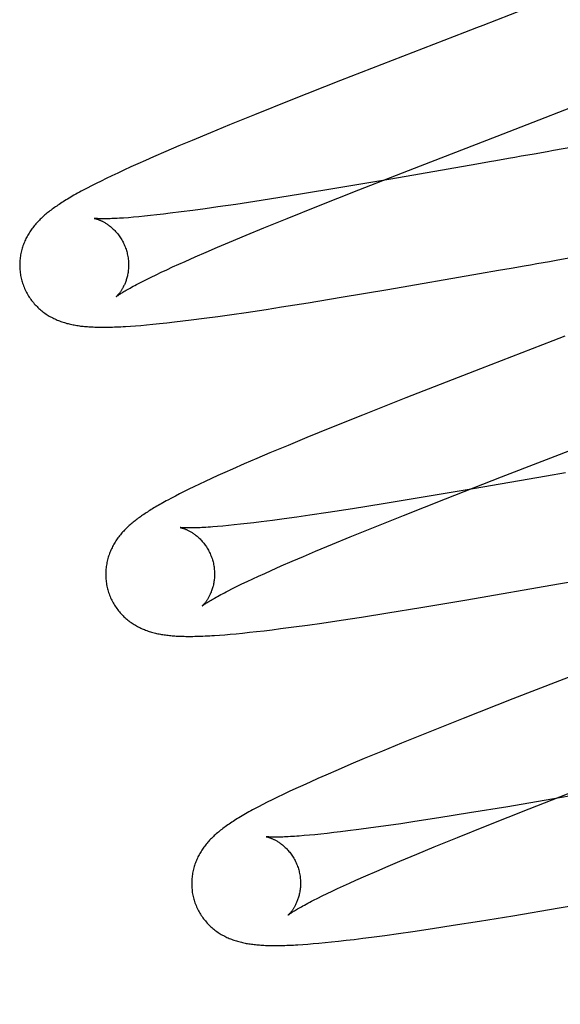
# Model space of a CAD drawing. Header units: inches. Extents: x 0 to 200, y 0 to 129.
# Tile 22 of 118: x 99.2296 to 99.3289, y 47.5042 to 47.6851. Entities that reach past the tile are written whole.
import ezdxf

# ---------------------------------------------------------------- set-up
doc = ezdxf.new("R2010")
doc.units = ezdxf.units.IN
doc.header["$LTSCALE"] = 11
doc.header["$MEASUREMENT"] = 0
doc.linetypes.add('HIDDEN', pattern=[0.2, 0.1, -0.1])
doc.layers.add('DEFAULT_2', color=8, linetype='HIDDEN')

msp = doc.modelspace()

# ---------------------------------------------------------------- linework, layer by layer
at = {"layer": 'DEFAULT_2', "color": 8, "linetype": 'HIDDEN'}
for p, q in [((99.25379, 51.59296), (99.25379, 46.09246)), ((99.28856, 47.67389), (99.27944, 47.67029)), ((99.27944, 47.67029), (99.27272, 47.66761)), ((99.27272, 47.66761), (99.26814, 47.66575)), ((99.26463, 47.66431), (99.26126, 47.66291)), ((99.26814, 47.66575), (99.26463, 47.66431)), ((99.26126, 47.66291), (99.25882, 47.66188)), ((99.25647, 47.66088), (99.2542, 47.65989)), ((99.25882, 47.66188), (99.25647, 47.66088)), ((99.3312, 47.66164), (99.32764, 47.66102)), ((99.25273, 47.65924), (99.25133, 47.65861)), ((99.2542, 47.65989), (99.25273, 47.65924)), ((99.31587, 47.65895), (99.31355, 47.65855)), ((99.24761, 47.65691), (99.24653, 47.6564)), ((99.24877, 47.65745), (99.24761, 47.65691)), ((99.25001, 47.65802), (99.24877, 47.65745)), ((99.25133, 47.65861), (99.25001, 47.65802)), ((99.29189, 47.65381), (99.30213, 47.65782)), ((99.31355, 47.65855), (99.29776, 47.65581)), ((99.24456, 47.65544), (99.24366, 47.65499)), ((99.24551, 47.65591), (99.24456, 47.65544)), ((99.24653, 47.6564), (99.24551, 47.65591)), ((99.29776, 47.65581), (99.2882, 47.65418)), ((99.24282, 47.65457), (99.24203, 47.65416)), ((99.24366, 47.65499), (99.24282, 47.65457)), ((99.2882, 47.65418), (99.28117, 47.65302)), ((99.28418, 47.65076), (99.29189, 47.65381)), ((99.27278, 47.65169), (99.26931, 47.65116)), ((99.27549, 47.65211), (99.27278, 47.65169)), ((99.28117, 47.65302), (99.27549, 47.65211)), ((99.25929, 47.64976), (99.25728, 47.64951)), ((99.26142, 47.65004), (99.25929, 47.64976)), ((99.26367, 47.65035), (99.26142, 47.65004)), ((99.26602, 47.65068), (99.26367, 47.65035)), ((99.26931, 47.65116), (99.26602, 47.65068)), ((99.27873, 47.64857), (99.28418, 47.65076)), ((99.25049, 47.64879), (99.24957, 47.64871)), ((99.25148, 47.64888), (99.25049, 47.64879)), ((99.25252, 47.64898), (99.25148, 47.64888)), ((99.25363, 47.64909), (99.25252, 47.64898)), ((99.25479, 47.64922), (99.25363, 47.64909)), ((99.25601, 47.64936), (99.25479, 47.64922)), ((99.25728, 47.64951), (99.25601, 47.64936)), ((99.27445, 47.64683), (99.27873, 47.64857)), ((99.2712, 47.64549), (99.27445, 47.64683)), ((99.26592, 47.64327), (99.26812, 47.6442)), ((99.26812, 47.6442), (99.2712, 47.64549)), ((99.26186, 47.64151), (99.26384, 47.64237)), ((99.26384, 47.64237), (99.26592, 47.64327)), ((99.25882, 47.64016), (99.26, 47.64069)), ((99.26, 47.64069), (99.26186, 47.64151)), ((99.32812, 47.64089), (99.33048, 47.64131)), ((99.25562, 47.63868), (99.25663, 47.63915)), ((99.25663, 47.63915), (99.2577, 47.63965)), ((99.2577, 47.63965), (99.25882, 47.64016)), ((99.31408, 47.63843), (99.31756, 47.63904)), ((99.31756, 47.63904), (99.31989, 47.63945)), ((99.31989, 47.63945), (99.32223, 47.63986)), ((99.25215, 47.63698), (99.25292, 47.63737)), ((99.25292, 47.63737), (99.25376, 47.63778)), ((99.25376, 47.63778), (99.25466, 47.63822)), ((99.25466, 47.63822), (99.25562, 47.63868)), ((99.2972, 47.63552), (99.31408, 47.63843)), ((99.28868, 47.63409), (99.2972, 47.63552)), ((99.28258, 47.63309), (99.28868, 47.63409)), ((99.27121, 47.63132), (99.27487, 47.63187)), ((99.27487, 47.63187), (99.2777, 47.63231)), ((99.2777, 47.63231), (99.28258, 47.63309)), ((99.25805, 47.62956), (99.25956, 47.62973)), ((99.25956, 47.62973), (99.26112, 47.62993)), ((99.26112, 47.62993), (99.26352, 47.63024)), ((99.26352, 47.63024), (99.266, 47.63058)), ((99.266, 47.63058), (99.26857, 47.63094)), ((99.26857, 47.63094), (99.27121, 47.63132)), ((99.24994, 47.62878), (99.25087, 47.62885)), ((99.25087, 47.62885), (99.25187, 47.62893)), ((99.25187, 47.62893), (99.25293, 47.62902)), ((99.25293, 47.62902), (99.25408, 47.62913)), ((99.25408, 47.62913), (99.25531, 47.62925)), ((99.25531, 47.62925), (99.25663, 47.62939)), ((99.25663, 47.62939), (99.25805, 47.62956)), ((99.31426, 47.62096), (99.30053, 47.6156)), ((99.30053, 47.6156), (99.29256, 47.61244)), ((99.29256, 47.61244), (99.28688, 47.61016)), ((99.28688, 47.61016), (99.28236, 47.60832)), ((99.28236, 47.60832), (99.27891, 47.60689)), ((99.27891, 47.60689), (99.27558, 47.6055)), ((99.27317, 47.60447), (99.27085, 47.60347)), ((99.27558, 47.6055), (99.27317, 47.60447)), ((99.27085, 47.60347), (99.26868, 47.60252)), ((99.26482, 47.60078), (99.26368, 47.60025)), ((99.26603, 47.60133), (99.26482, 47.60078)), ((99.26732, 47.60191), (99.26603, 47.60133)), ((99.26868, 47.60252), (99.26732, 47.60191)), ((99.30783, 47.59708), (99.31811, 47.6011)), ((99.32637, 47.60124), (99.3129, 47.5989)), ((99.32984, 47.60184), (99.32637, 47.60124)), ((99.26161, 47.59927), (99.26068, 47.59881)), ((99.26261, 47.59974), (99.26161, 47.59927)), ((99.26368, 47.60025), (99.26261, 47.59974)), ((99.2575, 47.5972), (99.25683, 47.59684)), ((99.25822, 47.59757), (99.2575, 47.5972)), ((99.25899, 47.59797), (99.25822, 47.59757)), ((99.2598, 47.59838), (99.25899, 47.59797)), ((99.26068, 47.59881), (99.2598, 47.59838)), ((99.30336, 47.59729), (99.29636, 47.59613)), ((99.3129, 47.5989), (99.30336, 47.59729)), ((99.29636, 47.59613), (99.29071, 47.59523)), ((99.30008, 47.59401), (99.30783, 47.59708)), ((99.2805, 47.5937), (99.2782, 47.59338)), ((99.2829, 47.59405), (99.2805, 47.5937)), ((99.28626, 47.59455), (99.2829, 47.59405)), ((99.29071, 47.59523), (99.28626, 47.59455)), ((99.29461, 47.59182), (99.30008, 47.59401)), ((99.26692, 47.59205), (99.26596, 47.59197)), ((99.26795, 47.59215), (99.26692, 47.59205)), ((99.26903, 47.59226), (99.26795, 47.59215)), ((99.27018, 47.59238), (99.26903, 47.59226)), ((99.27138, 47.59252), (99.27018, 47.59238)), ((99.27264, 47.59266), (99.27138, 47.59252)), ((99.27395, 47.59283), (99.27264, 47.59266)), ((99.27602, 47.59309), (99.27395, 47.59283)), ((99.2782, 47.59338), (99.27602, 47.59309)), ((99.2903, 47.59006), (99.29461, 47.59182)), ((99.28704, 47.58872), (99.2903, 47.59006)), ((99.28394, 47.58743), (99.28704, 47.58872)), ((99.27965, 47.58559), (99.28174, 47.58649)), ((99.28174, 47.58649), (99.28394, 47.58743)), ((99.27579, 47.5839), (99.27766, 47.58473)), ((99.27766, 47.58473), (99.27965, 47.58559)), ((99.27241, 47.58236), (99.27348, 47.58285)), ((99.27348, 47.58285), (99.27461, 47.58337)), ((99.27461, 47.58337), (99.27579, 47.5839)), ((99.2687, 47.58057), (99.26954, 47.58099)), ((99.26954, 47.58099), (99.27044, 47.58142)), ((99.27044, 47.58142), (99.2714, 47.58188)), ((99.2714, 47.58188), (99.27241, 47.58236)), ((99.31175, 47.57852), (99.32857, 47.58142)), ((99.32857, 47.58142), (99.33321, 47.58223)), ((99.26792, 47.58018), (99.2687, 47.58057)), ((99.30328, 47.5771), (99.31175, 47.57852)), ((99.29238, 47.57535), (99.29722, 47.57611)), ((99.29722, 47.57611), (99.30328, 47.5771)), ((99.27996, 47.57354), (99.28249, 47.57388)), ((99.28249, 47.57388), (99.28508, 47.57425)), ((99.28508, 47.57425), (99.28866, 47.57478)), ((99.28866, 47.57478), (99.29238, 47.57535)), ((99.26629, 47.57203), (99.26726, 47.57211)), ((99.26726, 47.57211), (99.26829, 47.57219)), ((99.26829, 47.57219), (99.26938, 47.57229)), ((99.26938, 47.57229), (99.27055, 47.57241)), ((99.27055, 47.57241), (99.27179, 47.57254)), ((99.27179, 47.57254), (99.27311, 47.57268)), ((99.27311, 47.57268), (99.27451, 47.57284)), ((99.27451, 47.57284), (99.27598, 47.57302)), ((99.27598, 47.57302), (99.27753, 47.57322)), ((99.27753, 47.57322), (99.27996, 47.57354)), ((99.32018, 47.56032), (99.31106, 47.55673)), ((99.31106, 47.55673), (99.30434, 47.55404)), ((99.30434, 47.55404), (99.29976, 47.55219)), ((99.29976, 47.55219), (99.29625, 47.55074)), ((99.29625, 47.55074), (99.29288, 47.54934)), ((99.29045, 47.54832), (99.28809, 47.54731)), ((99.29288, 47.54934), (99.29045, 47.54832)), ((99.28809, 47.54731), (99.28581, 47.54632)), ((99.28294, 47.54504), (99.28159, 47.54443)), ((99.28434, 47.54567), (99.28294, 47.54504)), ((99.28581, 47.54632), (99.28434, 47.54567)), ((99.27911, 47.54329), (99.27799, 47.54276)), ((99.28031, 47.54385), (99.27911, 47.54329)), ((99.28159, 47.54443), (99.28031, 47.54385)), ((99.3232, 47.54012), (99.33345, 47.54413)), ((99.3422, 47.54445), (99.32876, 47.54212)), ((99.27509, 47.54133), (99.27425, 47.54091)), ((99.27599, 47.54178), (99.27509, 47.54133)), ((99.27695, 47.54225), (99.27599, 47.54178)), ((99.27799, 47.54276), (99.27695, 47.54225)), ((99.32876, 47.54212), (99.31924, 47.54051)), ((99.27425, 47.54091), (99.27347, 47.5405)), ((99.31225, 47.53936), (99.3066, 47.53846)), ((99.31924, 47.54051), (99.31225, 47.53936)), ((99.31549, 47.53707), (99.3232, 47.54012)), ((99.30216, 47.53777), (99.29963, 47.53739)), ((99.3066, 47.53846), (99.30216, 47.53777)), ((99.28728, 47.53574), (99.28607, 47.5356)), ((99.28854, 47.53589), (99.28728, 47.53574)), ((99.28985, 47.53605), (99.28854, 47.53589)), ((99.29192, 47.53631), (99.28985, 47.53605)), ((99.29411, 47.53661), (99.29192, 47.53631)), ((99.2964, 47.53693), (99.29411, 47.53661)), ((99.29963, 47.53739), (99.2964, 47.53693)), ((99.31004, 47.53488), (99.31549, 47.53707)), ((99.28281, 47.53527), (99.28184, 47.53519)), ((99.28384, 47.53537), (99.28281, 47.53527)), ((99.28493, 47.53548), (99.28384, 47.53537)), ((99.28607, 47.5356), (99.28493, 47.53548)), ((99.30576, 47.53314), (99.31004, 47.53488)), ((99.30252, 47.5318), (99.30576, 47.53314)), ((99.29726, 47.52958), (99.29945, 47.53051)), ((99.29945, 47.53051), (99.30252, 47.5318)), ((99.29321, 47.52783), (99.29518, 47.52869)), ((99.29518, 47.52869), (99.29726, 47.52958)), ((99.29019, 47.52648), (99.29136, 47.52701)), ((99.29136, 47.52701), (99.29321, 47.52783)), ((99.28606, 47.52455), (99.28701, 47.525)), ((99.28701, 47.525), (99.28801, 47.52548)), ((99.28801, 47.52548), (99.28907, 47.52597)), ((99.28907, 47.52597), (99.29019, 47.52648)), ((99.3287, 47.52192), (99.34558, 47.52484)), ((99.28357, 47.52332), (99.28434, 47.52371)), ((99.28434, 47.52371), (99.28517, 47.52412)), ((99.28517, 47.52412), (99.28606, 47.52455)), ((99.32018, 47.52049), (99.3287, 47.52192)), ((99.3092, 47.51872), (99.31408, 47.51949)), ((99.31408, 47.51949), (99.32018, 47.52049)), ((99.2992, 47.51722), (99.30182, 47.5176)), ((99.30182, 47.5176), (99.30544, 47.51814)), ((99.30544, 47.51814), (99.3092, 47.51872)), ((99.28689, 47.51567), (99.28818, 47.51581)), ((99.28818, 47.51581), (99.28957, 47.51597)), ((99.28957, 47.51597), (99.29106, 47.51614)), ((99.29106, 47.51614), (99.29262, 47.51634)), ((99.29262, 47.51634), (99.29422, 47.51654)), ((99.29422, 47.51654), (99.29667, 47.51687)), ((99.29667, 47.51687), (99.2992, 47.51722)), ((99.2816, 47.51521), (99.28253, 47.51527)), ((99.28253, 47.51527), (99.28352, 47.51535)), ((99.28352, 47.51535), (99.28457, 47.51544)), ((99.28457, 47.51544), (99.28569, 47.51555)), ((99.28569, 47.51555), (99.28689, 47.51567))]:
    msp.add_line(p, q, dxfattribs=at)
for points in [[(99.32472, 47.68791), (99.31464, 47.684), (99.31352, 47.68357), (99.3124, 47.68314), (99.31129, 47.68271), (99.28856, 47.67389)], [(99.30213, 47.65782), (99.31838, 47.66411), (99.31949, 47.66454), (99.3206, 47.66497), (99.32172, 47.6654), (99.34635, 47.67497)], [(99.32764, 47.66102), (99.32646, 47.66081), (99.32409, 47.66039)], [(99.31938, 47.65957), (99.31704, 47.65916), (99.31587, 47.65895)], [(99.32409, 47.66039), (99.32291, 47.66019), (99.32173, 47.65998), (99.32055, 47.65977), (99.31938, 47.65957)], [(99.24203, 47.65416), (99.24165, 47.65396), (99.24128, 47.65376), (99.24092, 47.65357), (99.24058, 47.65338), (99.24024, 47.65319), (99.23991, 47.65301), (99.23959, 47.65283), (99.23928, 47.65265), (99.23898, 47.65247), (99.23869, 47.6523), (99.23841, 47.65213), (99.23813, 47.65197), (99.23786, 47.6518), (99.2376, 47.65164), (99.23735, 47.65148), (99.2371, 47.65132), (99.23686, 47.65116), (99.23663, 47.65101), (99.23641, 47.65085), (99.23619, 47.6507), (99.23598, 47.65055), (99.23577, 47.6504), (99.23557, 47.65026), (99.23537, 47.65011), (99.23517, 47.64996), (99.23498, 47.64981), (99.2348, 47.64966), (99.23461, 47.64951), (99.23443, 47.64936), (99.23425, 47.64921), (99.23408, 47.64905), (99.2339, 47.6489), (99.23373, 47.64874), (99.23356, 47.64858), (99.23339, 47.64842), (99.23323, 47.64825), (99.23306, 47.64808), (99.2329, 47.64791), (99.23275, 47.64774), (99.23259, 47.64757), (99.23244, 47.64739), (99.23229, 47.64721), (99.23215, 47.64703), (99.232, 47.64684), (99.23187, 47.64666), (99.23173, 47.64647), (99.2316, 47.64628), (99.23147, 47.64608), (99.23135, 47.64589), (99.23123, 47.64569), (99.23111, 47.64549), (99.23099, 47.64528), (99.23088, 47.64507), (99.23077, 47.64486), (99.23067, 47.64465), (99.23057, 47.64443), (99.23048, 47.64421), (99.23039, 47.64399), (99.23031, 47.64377), (99.23022, 47.64355), (99.23015, 47.64332), (99.23008, 47.64309), (99.23001, 47.64286), (99.22995, 47.64262), (99.22989, 47.64238), (99.22984, 47.64214), (99.22979, 47.6419), (99.22975, 47.64165), (99.22971, 47.64141), (99.22968, 47.64116), (99.22966, 47.6409), (99.22964, 47.64065), (99.22963, 47.6404), (99.22962, 47.64014), (99.22962, 47.63989), (99.22962, 47.63963), (99.22963, 47.63937), (99.22965, 47.63911), (99.22968, 47.63886), (99.22971, 47.6386), (99.22974, 47.63834), (99.22978, 47.63809), (99.22983, 47.63783), (99.22989, 47.63758), (99.22995, 47.63733), (99.23001, 47.63712)], [(99.24333, 47.64857), (99.24332, 47.64857), (99.24333, 47.64857), (99.24334, 47.64857), (99.24337, 47.64857), (99.24339, 47.64856), (99.24343, 47.64855), (99.24347, 47.64854), (99.24352, 47.64853), (99.24357, 47.64852), (99.24363, 47.6485), (99.2437, 47.64848), (99.24377, 47.64846), (99.24384, 47.64844), (99.24392, 47.64841), (99.244, 47.64838), (99.24409, 47.64835), (99.24418, 47.64832), (99.24427, 47.64828), (99.24437, 47.64824), (99.24447, 47.64819), (99.24457, 47.64815), (99.24468, 47.6481), (99.24478, 47.64805), (99.24489, 47.64799), (99.24501, 47.64793), (99.24512, 47.64786), (99.24524, 47.6478), (99.24536, 47.64772), (99.24549, 47.64765), (99.24561, 47.64757), (99.24574, 47.64748), (99.24587, 47.64739), (99.246, 47.64729), (99.24613, 47.64719), (99.24627, 47.64709), (99.2464, 47.64698), (99.24654, 47.64686), (99.24667, 47.64674), (99.24681, 47.64661), (99.24694, 47.64648), (99.24708, 47.64634), (99.24722, 47.64619), (99.24736, 47.64604), (99.24749, 47.64588), (99.24762, 47.64572), (99.24776, 47.64555), (99.24789, 47.64537), (99.24801, 47.64519), (99.24814, 47.645), (99.24826, 47.64481), (99.24837, 47.64462), (99.24849, 47.64442), (99.24859, 47.64421), (99.2487, 47.644), (99.2488, 47.64379), (99.24889, 47.64357), (99.24898, 47.64335), (99.24907, 47.64313), (99.24914, 47.6429), (99.24922, 47.64267), (99.24928, 47.64247)], [(99.24957, 47.64871), (99.24871, 47.64865), (99.24831, 47.64862), (99.24792, 47.6486), (99.24754, 47.64858), (99.24719, 47.64856), (99.24685, 47.64855), (99.24654, 47.64853), (99.24624, 47.64852), (99.24596, 47.64851), (99.2457, 47.64851), (99.24545, 47.6485), (99.24522, 47.6485), (99.245, 47.6485), (99.2448, 47.6485), (99.24461, 47.6485), (99.24444, 47.64851), (99.24428, 47.64851), (99.24413, 47.64851), (99.244, 47.64852), (99.24388, 47.64853), (99.24377, 47.64853), (99.24368, 47.64854), (99.24359, 47.64854), (99.24352, 47.64855), (99.24346, 47.64856), (99.24342, 47.64856), (99.24338, 47.64857), (99.24335, 47.64857), (99.24333, 47.64857), (99.24333, 47.64857)], [(99.24928, 47.64247), (99.24933, 47.64228), (99.24938, 47.64204), (99.24943, 47.64181), (99.24948, 47.64157), (99.24951, 47.64134), (99.24955, 47.64111), (99.24957, 47.64087), (99.24959, 47.64064), (99.2496, 47.64041), (99.24961, 47.64018), (99.24961, 47.63995), (99.24961, 47.63973), (99.2496, 47.63951), (99.24958, 47.63929), (99.24956, 47.63907), (99.24954, 47.63886), (99.24951, 47.63865), (99.24947, 47.63844), (99.24943, 47.63824), (99.24939, 47.63805), (99.24935, 47.63786), (99.2493, 47.63767), (99.24925, 47.63749), (99.2492, 47.63732), (99.24914, 47.63715), (99.24908, 47.63698), (99.24902, 47.63683), (99.24896, 47.63667), (99.2489, 47.63652), (99.24884, 47.63638), (99.24877, 47.63624), (99.24871, 47.6361), (99.24864, 47.63597), (99.24857, 47.63585), (99.24851, 47.63573), (99.24844, 47.63561), (99.24838, 47.6355), (99.24831, 47.6354), (99.24825, 47.63529), (99.24818, 47.6352), (99.24812, 47.6351), (99.24805, 47.63502), (99.24799, 47.63493), (99.24793, 47.63485), (99.24787, 47.63477), (99.24781, 47.6347), (99.24776, 47.63463), (99.2477, 47.63457), (99.24765, 47.63451), (99.2476, 47.63446), (99.24756, 47.63441), (99.24752, 47.63436), (99.24748, 47.63432), (99.24744, 47.63429), (99.24741, 47.63426), (99.24738, 47.63423), (99.24736, 47.63421), (99.24734, 47.63419), (99.24733, 47.63418), (99.24733, 47.63418)], [(99.32223, 47.63986), (99.32341, 47.64007), (99.32458, 47.64027), (99.32576, 47.64048), (99.32694, 47.64069), (99.32812, 47.64089)], [(99.23001, 47.63712), (99.23007, 47.6369), (99.23015, 47.63666), (99.23023, 47.63641), (99.23032, 47.63617), (99.23041, 47.63593), (99.23052, 47.63569), (99.23062, 47.63545), (99.23073, 47.63522), (99.23085, 47.63499), (99.23098, 47.63477), (99.2311, 47.63454), (99.23124, 47.63432), (99.23137, 47.63411), (99.23152, 47.6339), (99.23166, 47.63369), (99.23181, 47.63349), (99.23197, 47.63329), (99.23213, 47.6331), (99.23229, 47.63291), (99.23246, 47.63273), (99.23262, 47.63255), (99.2328, 47.63237), (99.23297, 47.6322), (99.23315, 47.63204), (99.23333, 47.63188), (99.23351, 47.63172), (99.23369, 47.63157), (99.23388, 47.63143), (99.23407, 47.63129), (99.23426, 47.63115), (99.23446, 47.63101), (99.23466, 47.63088), (99.23486, 47.63076), (99.23506, 47.63064), (99.23526, 47.63052), (99.23547, 47.63041), (99.23568, 47.6303), (99.23589, 47.63019), (99.23609, 47.6301), (99.2363, 47.63), (99.23652, 47.62991), (99.23673, 47.62982), (99.23695, 47.62974), (99.23716, 47.62966), (99.23738, 47.62958), (99.23761, 47.6295), (99.23783, 47.62943), (99.23805, 47.62937), (99.23828, 47.6293), (99.2385, 47.62924), (99.23873, 47.62919), (99.23896, 47.62914), (99.23918, 47.62909), (99.23941, 47.62904), (99.23964, 47.629), (99.23987, 47.62895), (99.24011, 47.62892), (99.24034, 47.62888), (99.24057, 47.62885), (99.24081, 47.62881), (99.24105, 47.62879), (99.24129, 47.62876), (99.24154, 47.62873), (99.24179, 47.62871), (99.24204, 47.62869), (99.2423, 47.62867), (99.24257, 47.62866), (99.24284, 47.62864), (99.24312, 47.62863), (99.2434, 47.62862), (99.24369, 47.62861), (99.24399, 47.6286), (99.2443, 47.62859), (99.24461, 47.62859), (99.24494, 47.62859), (99.24526, 47.62859), (99.2456, 47.6286), (99.24595, 47.6286), (99.2463, 47.62861), (99.24666, 47.62862), (99.24704, 47.62863), (99.24742, 47.62864), (99.24781, 47.62866), (99.24821, 47.62868), (99.24863, 47.6287), (99.24905, 47.62873), (99.24994, 47.62878)], [(99.24733, 47.63418), (99.24733, 47.63418), (99.24735, 47.63419), (99.24737, 47.63421), (99.2474, 47.63423), (99.24744, 47.63426), (99.24748, 47.6343), (99.24754, 47.63434), (99.24761, 47.63439), (99.24769, 47.63444), (99.24777, 47.6345), (99.24788, 47.63457), (99.24799, 47.63465), (99.24812, 47.63473), (99.24826, 47.63482), (99.24841, 47.63491), (99.24858, 47.63502), (99.24876, 47.63513), (99.24896, 47.63525), (99.24917, 47.63537), (99.2494, 47.6355), (99.24965, 47.63564), (99.2499, 47.63579), (99.25018, 47.63594), (99.25047, 47.6361), (99.25077, 47.63626), (99.25109, 47.63643), (99.25143, 47.63661), (99.25178, 47.63679), (99.25215, 47.63698)], [(99.32973, 47.62695), (99.3275, 47.62608), (99.31426, 47.62096)], [(99.31811, 47.6011), (99.33444, 47.60743), (99.33555, 47.60786), (99.33667, 47.60829), (99.33779, 47.60872), (99.34903, 47.61307)], [(99.25683, 47.59684), (99.25651, 47.59667), (99.2562, 47.5965), (99.2559, 47.59633), (99.25561, 47.59616), (99.25533, 47.596), (99.25505, 47.59584), (99.25478, 47.59569), (99.25452, 47.59553), (99.25426, 47.59538), (99.25401, 47.59523), (99.25377, 47.59508), (99.25353, 47.59493), (99.2533, 47.59479), (99.25307, 47.59464), (99.25285, 47.5945), (99.25263, 47.59435), (99.25241, 47.59421), (99.2522, 47.59406), (99.25199, 47.59392), (99.25179, 47.59378), (99.25159, 47.59363), (99.25139, 47.59349), (99.25119, 47.59334), (99.251, 47.5932), (99.25081, 47.59305), (99.25062, 47.5929), (99.25044, 47.59275), (99.25026, 47.5926), (99.25008, 47.59245), (99.2499, 47.59229), (99.24972, 47.59214), (99.24955, 47.59198), (99.24938, 47.59182), (99.24921, 47.59165), (99.24905, 47.59149), (99.24888, 47.59132), (99.24872, 47.59115), (99.24856, 47.59098), (99.2484, 47.5908), (99.24825, 47.59062), (99.2481, 47.59044), (99.24796, 47.59026), (99.24781, 47.59008), (99.24767, 47.58989), (99.24754, 47.5897), (99.24741, 47.58951), (99.24728, 47.58932), (99.24715, 47.58912), (99.24703, 47.58892), (99.24691, 47.58872), (99.2468, 47.58851), (99.24668, 47.5883), (99.24658, 47.58809), (99.24647, 47.58788), (99.24637, 47.58766), (99.24628, 47.58744), (99.24619, 47.58722), (99.2461, 47.587), (99.24602, 47.58678), (99.24595, 47.58655), (99.24587, 47.58632), (99.24581, 47.58608), (99.24574, 47.58585), (99.24569, 47.58561), (99.24563, 47.58537), (99.24559, 47.58512), (99.24554, 47.58488), (99.24551, 47.58463), (99.24548, 47.58438), (99.24545, 47.58413), (99.24543, 47.58387), (99.24542, 47.58362), (99.24541, 47.58336), (99.24541, 47.5831), (99.24541, 47.58285), (99.24542, 47.58259), (99.24544, 47.58233), (99.24547, 47.58207), (99.2455, 47.58181), (99.24553, 47.58156), (99.24557, 47.5813), (99.24562, 47.58104), (99.24568, 47.58079), (99.24574, 47.58054), (99.2458, 47.58033)], [(99.25912, 47.59178), (99.25911, 47.59178), (99.25911, 47.59178), (99.25912, 47.59178), (99.25913, 47.59178), (99.25915, 47.59177), (99.25918, 47.59177), (99.25922, 47.59176), (99.25926, 47.59175), (99.25931, 47.59174), (99.25936, 47.59173), (99.25942, 47.59171), (99.25948, 47.59169), (99.25955, 47.59167), (99.25962, 47.59165), (99.2597, 47.59162), (99.25978, 47.59159), (99.25987, 47.59156), (99.25996, 47.59153), (99.26005, 47.59149), (99.26015, 47.59145), (99.26025, 47.59141), (99.26035, 47.59136), (99.26046, 47.59131), (99.26057, 47.59126), (99.26068, 47.5912), (99.26079, 47.59114), (99.26091, 47.59108), (99.26103, 47.59101), (99.26115, 47.59094), (99.26127, 47.59086), (99.2614, 47.59078), (99.26152, 47.59069), (99.26165, 47.5906), (99.26179, 47.59051), (99.26192, 47.5904), (99.26205, 47.5903), (99.26219, 47.59019), (99.26232, 47.59007), (99.26246, 47.58995), (99.26259, 47.58982), (99.26273, 47.58969), (99.26287, 47.58955), (99.26301, 47.5894), (99.26314, 47.58925), (99.26328, 47.58909), (99.26341, 47.58893), (99.26354, 47.58876), (99.26367, 47.58858), (99.2638, 47.5884), (99.26392, 47.58822), (99.26404, 47.58803), (99.26416, 47.58783), (99.26427, 47.58763), (99.26438, 47.58743), (99.26449, 47.58722), (99.26459, 47.587), (99.26468, 47.58679), (99.26477, 47.58656), (99.26486, 47.58634), (99.26494, 47.58611), (99.26501, 47.58588), (99.26507, 47.58568)], [(99.26596, 47.59197), (99.26506, 47.5919), (99.26463, 47.59187), (99.26422, 47.59184), (99.26383, 47.59182), (99.26345, 47.59179), (99.26309, 47.59178), (99.26274, 47.59176), (99.26241, 47.59174), (99.26211, 47.59173), (99.26182, 47.59172), (99.26154, 47.59172), (99.26129, 47.59171), (99.26105, 47.59171), (99.26083, 47.59171), (99.26062, 47.59171), (99.26043, 47.59171), (99.26025, 47.59171), (99.26009, 47.59172), (99.25994, 47.59172), (99.2598, 47.59173), (99.25968, 47.59173), (99.25957, 47.59174), (99.25948, 47.59175), (99.25939, 47.59175), (99.25932, 47.59176), (99.25926, 47.59176), (99.25921, 47.59177), (99.25917, 47.59177), (99.25914, 47.59178), (99.25913, 47.59178), (99.25912, 47.59178)], [(99.26507, 47.58568), (99.26512, 47.58548), (99.26518, 47.58525), (99.26523, 47.58502), (99.26527, 47.58478), (99.26531, 47.58455), (99.26534, 47.58431), (99.26536, 47.58408), (99.26538, 47.58384), (99.26539, 47.58361), (99.2654, 47.58338), (99.2654, 47.58315), (99.2654, 47.58293), (99.26539, 47.5827), (99.26537, 47.58248), (99.26535, 47.58227), (99.26532, 47.58205), (99.26529, 47.58185), (99.26526, 47.58164), (99.26522, 47.58144), (99.26518, 47.58124), (99.26514, 47.58105), (99.26509, 47.58087), (99.26504, 47.58069), (99.26498, 47.58051), (99.26493, 47.58034), (99.26487, 47.58018), (99.26481, 47.58002), (99.26475, 47.57986), (99.26468, 47.57971), (99.26462, 47.57957), (99.26456, 47.57943), (99.26449, 47.57929), (99.26442, 47.57917), (99.26436, 47.57904), (99.26429, 47.57892), (99.26423, 47.57881), (99.26416, 47.5787), (99.26409, 47.57859), (99.26403, 47.57849), (99.26396, 47.57839), (99.2639, 47.5783), (99.26384, 47.57821), (99.26377, 47.57813), (99.26371, 47.57805), (99.26365, 47.57797), (99.2636, 47.5779), (99.26354, 47.57783), (99.26349, 47.57777), (99.26344, 47.57771), (99.26339, 47.57766), (99.26334, 47.57761), (99.2633, 47.57756), (99.26326, 47.57752), (99.26323, 47.57749), (99.2632, 47.57746), (99.26317, 47.57743), (99.26315, 47.57742), (99.26313, 47.5774), (99.26312, 47.57739), (99.26312, 47.57739)], [(99.2458, 47.58033), (99.24586, 47.58011), (99.24594, 47.57986), (99.24602, 47.57962), (99.24611, 47.57938), (99.24621, 47.57913), (99.24631, 47.5789), (99.24641, 47.57866), (99.24653, 47.57843), (99.24664, 47.5782), (99.24677, 47.57797), (99.2469, 47.57775), (99.24703, 47.57753), (99.24717, 47.57732), (99.24731, 47.57711), (99.24746, 47.5769), (99.24761, 47.5767), (99.24776, 47.5765), (99.24792, 47.57631), (99.24808, 47.57612), (99.24825, 47.57593), (99.24842, 47.57575), (99.24859, 47.57558), (99.24877, 47.57541), (99.24894, 47.57524), (99.24912, 47.57508), (99.24931, 47.57493), (99.24949, 47.57478), (99.24968, 47.57463), (99.24987, 47.57449), (99.25006, 47.57435), (99.25026, 47.57422), (99.25045, 47.57409), (99.25065, 47.57396), (99.25086, 47.57384), (99.25106, 47.57372), (99.25127, 47.57361), (99.25148, 47.5735), (99.25168, 47.5734), (99.25189, 47.5733), (99.2521, 47.57321), (99.25232, 47.57311), (99.25253, 47.57303), (99.25275, 47.57294), (99.25296, 47.57286), (99.25318, 47.57278), (99.25341, 47.57271), (99.25363, 47.57264), (99.25385, 47.57257), (99.25408, 47.57251), (99.25431, 47.57245), (99.25453, 47.57239), (99.25476, 47.57234), (99.25499, 47.57229), (99.25522, 47.57225), (99.25545, 47.5722), (99.25568, 47.57216), (99.25591, 47.57212), (99.25614, 47.57209), (99.25638, 47.57205), (99.25662, 47.57202), (99.25686, 47.57199), (99.2571, 47.57197), (99.25735, 47.57194), (99.2576, 47.57192), (99.25785, 47.5719), (99.25811, 47.57188), (99.25838, 47.57186), (99.25865, 47.57185), (99.25893, 47.57184), (99.25922, 47.57182), (99.25951, 47.57182), (99.25982, 47.57181), (99.26013, 47.5718), (99.26044, 47.5718), (99.26077, 47.5718), (99.2611, 47.5718), (99.26144, 47.5718), (99.26179, 47.57181), (99.26215, 47.57182), (99.26252, 47.57183), (99.2629, 47.57184), (99.26328, 47.57186), (99.26368, 47.57187), (99.26409, 47.57189), (99.26451, 47.57192), (99.26493, 47.57194), (99.26537, 47.57197), (99.26629, 47.57203)], [(99.26312, 47.57739), (99.26312, 47.57739), (99.26314, 47.57741), (99.26316, 47.57742), (99.26319, 47.57745), (99.26323, 47.57748), (99.26328, 47.57751), (99.26334, 47.57755), (99.26341, 47.5776), (99.26349, 47.57766), (99.26358, 47.57772), (99.26368, 47.57779), (99.26379, 47.57786), (99.26392, 47.57795), (99.26406, 47.57804), (99.26421, 47.57813), (99.26438, 47.57823), (99.26456, 47.57834), (99.26475, 47.57846), (99.26496, 47.57858), (99.26518, 47.57871), (99.26542, 47.57884), (99.26568, 47.57899), (99.26595, 47.57914), (99.26624, 47.57929), (99.26654, 47.57946), (99.26686, 47.57963), (99.2672, 47.5798), (99.26755, 47.57999), (99.26792, 47.58018)], [(99.35633, 47.57433), (99.34625, 47.57043), (99.34513, 47.57), (99.34402, 47.56957), (99.3429, 47.56914), (99.32018, 47.56032)], [(99.27347, 47.5405), (99.2731, 47.5403), (99.27273, 47.54011), (99.27238, 47.53992), (99.27204, 47.53973), (99.2717, 47.53954), (99.27138, 47.53936), (99.27107, 47.53918), (99.27076, 47.53901), (99.27046, 47.53883), (99.27017, 47.53866), (99.26988, 47.53849), (99.26961, 47.53832), (99.26933, 47.53815), (99.26907, 47.53798), (99.26881, 47.53782), (99.26856, 47.53765), (99.26831, 47.53749), (99.26807, 47.53733), (99.26783, 47.53716), (99.2676, 47.537), (99.26738, 47.53684), (99.26715, 47.53668), (99.26694, 47.53651), (99.26672, 47.53635), (99.26651, 47.53619), (99.26631, 47.53602), (99.26611, 47.53586), (99.26592, 47.5357), (99.26572, 47.53553), (99.26554, 47.53537), (99.26536, 47.5352), (99.26518, 47.53503), (99.265, 47.53486), (99.26483, 47.53469), (99.26466, 47.53452), (99.2645, 47.53434), (99.26434, 47.53417), (99.26418, 47.53399), (99.26403, 47.53381), (99.26388, 47.53363), (99.26373, 47.53345), (99.26359, 47.53326), (99.26345, 47.53308), (99.26331, 47.53289), (99.26318, 47.5327), (99.26305, 47.5325), (99.26293, 47.5323), (99.26281, 47.5321), (99.26269, 47.5319), (99.26257, 47.53169), (99.26246, 47.53148), (99.26235, 47.53127), (99.26225, 47.53106), (99.26215, 47.53084), (99.26206, 47.53063), (99.26197, 47.53041), (99.26189, 47.53019), (99.26181, 47.52996), (99.26173, 47.52973), (99.26166, 47.52951), (99.26159, 47.52927), (99.26153, 47.52904), (99.26147, 47.5288), (99.26142, 47.52856), (99.26137, 47.52831), (99.26133, 47.52807), (99.26129, 47.52782), (99.26126, 47.52757), (99.26124, 47.52732), (99.26122, 47.52707), (99.26121, 47.52681), (99.2612, 47.52656), (99.2612, 47.5263), (99.2612, 47.52605), (99.26122, 47.52579), (99.26123, 47.52553), (99.26126, 47.52528), (99.26129, 47.52502), (99.26132, 47.52476), (99.26137, 47.52451), (99.26142, 47.52425), (99.26147, 47.524), (99.26153, 47.52374), (99.26159, 47.52353)], [(99.27491, 47.53499), (99.2749, 47.53499), (99.27491, 47.53499), (99.27493, 47.53499), (99.27495, 47.53498), (99.27498, 47.53498), (99.27501, 47.53497), (99.27505, 47.53496), (99.2751, 47.53495), (99.27516, 47.53493), (99.27522, 47.53492), (99.27528, 47.5349), (99.27535, 47.53488), (99.27542, 47.53485), (99.2755, 47.53483), (99.27558, 47.5348), (99.27567, 47.53477), (99.27576, 47.53473), (99.27585, 47.53469), (99.27595, 47.53465), (99.27605, 47.53461), (99.27615, 47.53456), (99.27626, 47.53451), (99.27637, 47.53446), (99.27648, 47.5344), (99.27659, 47.53434), (99.27671, 47.53428), (99.27683, 47.53421), (99.27695, 47.53414), (99.27707, 47.53406), (99.2772, 47.53398), (99.27732, 47.53389), (99.27745, 47.5338), (99.27758, 47.53371), (99.27772, 47.53361), (99.27785, 47.5335), (99.27798, 47.53339), (99.27812, 47.53327), (99.27825, 47.53315), (99.27839, 47.53303), (99.27853, 47.53289), (99.27867, 47.53275), (99.2788, 47.53261), (99.27894, 47.53245), (99.27907, 47.5323), (99.27921, 47.53213), (99.27934, 47.53196), (99.27947, 47.53179), (99.27959, 47.53161), (99.27972, 47.53142), (99.27984, 47.53123), (99.27996, 47.53103), (99.28007, 47.53083), (99.28018, 47.53063), (99.28028, 47.53042), (99.28038, 47.53021), (99.28047, 47.52999), (99.28056, 47.52977), (99.28065, 47.52955), (99.28073, 47.52932), (99.2808, 47.52909), (99.28086, 47.52889)], [(99.28184, 47.53519), (99.28094, 47.53512), (99.28051, 47.53508), (99.28009, 47.53506), (99.2797, 47.53503), (99.27932, 47.53501), (99.27895, 47.53499), (99.27861, 47.53497), (99.27827, 47.53496), (99.27796, 47.53494), (99.27766, 47.53494), (99.27738, 47.53493), (99.27711, 47.53492), (99.27687, 47.53492), (99.27663, 47.53492), (99.27642, 47.53492), (99.27622, 47.53492), (99.27604, 47.53492), (99.27588, 47.53493), (99.27573, 47.53493), (99.27559, 47.53494), (99.27547, 47.53494), (99.27536, 47.53495), (99.27526, 47.53496), (99.27518, 47.53496), (99.27511, 47.53497), (99.27505, 47.53497), (99.275, 47.53498), (99.27496, 47.53498), (99.27493, 47.53499), (99.27491, 47.53499), (99.27491, 47.53499)], [(99.28086, 47.52889), (99.28091, 47.52869), (99.28097, 47.52846), (99.28102, 47.52823), (99.28106, 47.52799), (99.2811, 47.52776), (99.28113, 47.52752), (99.28115, 47.52729), (99.28117, 47.52705), (99.28118, 47.52682), (99.28119, 47.52659), (99.28119, 47.52636), (99.28119, 47.52614), (99.28118, 47.52591), (99.28116, 47.52569), (99.28114, 47.52548), (99.28112, 47.52526), (99.28109, 47.52506), (99.28105, 47.52485), (99.28101, 47.52465), (99.28097, 47.52446), (99.28093, 47.52427), (99.28088, 47.52408), (99.28083, 47.5239), (99.28078, 47.52373), (99.28072, 47.52356), (99.28066, 47.52339), (99.2806, 47.52323), (99.28054, 47.52308), (99.28048, 47.52293), (99.28041, 47.52279), (99.28035, 47.52265), (99.28028, 47.52251), (99.28022, 47.52238), (99.28015, 47.52226), (99.28009, 47.52214), (99.28002, 47.52202), (99.27995, 47.52191), (99.27989, 47.52181), (99.27982, 47.5217), (99.27976, 47.52161), (99.27969, 47.52151), (99.27963, 47.52143), (99.27957, 47.52134), (99.27951, 47.52126), (99.27945, 47.52118), (99.27939, 47.52111), (99.27933, 47.52104), (99.27928, 47.52098), (99.27923, 47.52092), (99.27918, 47.52087), (99.27913, 47.52082), (99.27909, 47.52077), (99.27905, 47.52073), (99.27902, 47.5207), (99.27899, 47.52067), (99.27896, 47.52064), (99.27894, 47.52062), (99.27892, 47.52061), (99.27891, 47.5206), (99.27891, 47.5206)], [(99.26159, 47.52353), (99.26165, 47.52332), (99.26173, 47.52307), (99.26181, 47.52283), (99.2619, 47.52259), (99.262, 47.52234), (99.2621, 47.52211), (99.2622, 47.52187), (99.26232, 47.52164), (99.26243, 47.52141), (99.26256, 47.52118), (99.26269, 47.52096), (99.26282, 47.52074), (99.26296, 47.52053), (99.2631, 47.52032), (99.26325, 47.52011), (99.2634, 47.51991), (99.26355, 47.51971), (99.26371, 47.51952), (99.26387, 47.51933), (99.26404, 47.51914), (99.26421, 47.51896), (99.26438, 47.51879), (99.26455, 47.51862), (99.26473, 47.51846), (99.26491, 47.5183), (99.26509, 47.51814), (99.26528, 47.51799), (99.26547, 47.51784), (99.26565, 47.5177), (99.26585, 47.51756), (99.26604, 47.51743), (99.26624, 47.5173), (99.26644, 47.51717), (99.26664, 47.51705), (99.26685, 47.51694), (99.26705, 47.51682), (99.26726, 47.51671), (99.26747, 47.51661), (99.26768, 47.51651), (99.26789, 47.51642), (99.2681, 47.51632), (99.26832, 47.51624), (99.26853, 47.51615), (99.26875, 47.51607), (99.26897, 47.51599), (99.26919, 47.51592), (99.26941, 47.51585), (99.26964, 47.51578), (99.26986, 47.51572), (99.27009, 47.51566), (99.27032, 47.51561), (99.27054, 47.51555), (99.27077, 47.5155), (99.271, 47.51545), (99.27123, 47.51541), (99.27147, 47.51537), (99.2717, 47.51533), (99.27194, 47.5153), (99.27217, 47.51526), (99.27241, 47.51523), (99.27265, 47.5152), (99.2729, 47.51517), (99.27315, 47.51515), (99.2734, 47.51513), (99.27365, 47.51511), (99.27392, 47.51509), (99.27418, 47.51507), (99.27446, 47.51506), (99.27474, 47.51504), (99.27503, 47.51503), (99.27532, 47.51502), (99.27562, 47.51502), (99.27593, 47.51501), (99.27625, 47.51501), (99.27657, 47.51501), (99.2769, 47.51501), (99.27724, 47.51501), (99.27759, 47.51502), (99.27795, 47.51503), (99.27832, 47.51504), (99.27869, 47.51505), (99.27908, 47.51507), (99.27947, 47.51508), (99.27988, 47.5151), (99.28029, 47.51512), (99.28072, 47.51515), (99.2816, 47.51521)], [(99.27891, 47.5206), (99.27891, 47.5206), (99.27892, 47.5206), (99.27893, 47.52062), (99.27896, 47.52064), (99.27899, 47.52066), (99.27903, 47.52069), (99.27909, 47.52073), (99.27915, 47.52078), (99.27922, 47.52083), (99.27931, 47.52089), (99.2794, 47.52095), (99.27951, 47.52103), (99.27963, 47.52111), (99.27977, 47.52119), (99.27992, 47.52129), (99.28008, 47.52139), (99.28026, 47.5215), (99.28045, 47.52161), (99.28066, 47.52173), (99.28088, 47.52186), (99.28112, 47.522), (99.28137, 47.52214), (99.28164, 47.52229), (99.28192, 47.52245), (99.28222, 47.52261), (99.28254, 47.52278), (99.28287, 47.52295), (99.28321, 47.52313), (99.28357, 47.52332)]]:
    msp.add_lwpolyline(points, dxfattribs=at)

doc.saveas('drawing.dxf')
